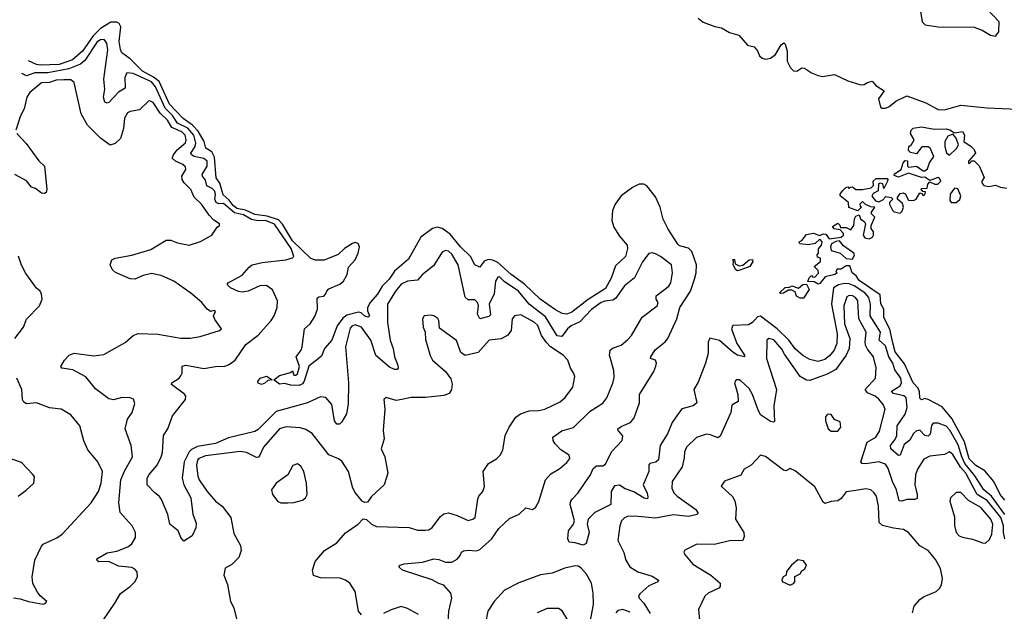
# Model space of a CAD drawing. Extents: x 2220520 to 2384350, y 721165 to 893491.
# Tile 231 of 256: x 2277203 to 2283199, y 860964 to 864568. Entities that reach past the tile are written whole.
import ezdxf

# ---------------------------------------------------------------- set-up
doc = ezdxf.new("R2010")
doc.units = 0

msp = doc.modelspace()

# ---------------------------------------------------------------- linework, layer by layer
at = {"layer": '0CON20XD'}
for points in [[(2282679.2, 864679.2), (2282698.8, 864555), (2282716.1, 864536.1), (2282795, 864524), (2283015, 864522), (2283064, 864504), (2283115, 864473.3), (2283145, 864467.5), (2283166.4, 864493.6), (2283167.5, 864555), (2283095, 864631.2)], [(2278390.3, 863730.3), (2278372.3, 863762.3), (2278335.7, 863785.7), (2278325.8, 863825.8), (2278289.1, 863889.1), (2278254.8, 863924.8), (2278198.4, 863965), (2278115, 864054.1), (2278051.4, 864191.4), (2278018.1, 864218.1), (2277951.5, 864255), (2277875, 864329.4), (2277825.7, 864365.7), (2277816.2, 864386.2), (2277807.8, 864435), (2277818.7, 864525), (2277808.2, 864545), (2277795, 864553.3), (2277757.6, 864552.4), (2277695, 864514), (2277650.4, 864469.6), (2277585, 864376), (2277525, 864322.1), (2277443.1, 864295), (2277330.3, 864290.3), (2277304.4, 864295), (2277256.2, 864316.3)], [(2281335, 864577.1), (2281365, 864552.5), (2281435.6, 864525.6), (2281477.4, 864517.4), (2281525, 864490), (2281582.5, 864472.5), (2281635, 864412), (2281675, 864402.5), (2281695, 864377.5), (2281707.4, 864347.4), (2281725, 864332.5), (2281745, 864327.1), (2281775, 864332.9), (2281805.3, 864354.7), (2281839.4, 864415), (2281857.1, 864427.1), (2281865, 864417.5), (2281875.8, 864375), (2281877.5, 864315), (2281896.7, 864275), (2281915.7, 864255.7), (2281935, 864254.3), (2281965, 864274), (2281983, 864273), (2282024.3, 864244.3), (2282065, 864227.1), (2282092.3, 864222.3), (2282165, 864234.2), (2282245, 864195.7), (2282325, 864170), (2282345, 864172), (2282365, 864185.8), (2282393.3, 864193.3), (2282415.9, 864165.9), (2282466.2, 864135), (2282431.9, 864085), (2282444.3, 864034.3), (2282455, 864028), (2282475, 864028.1), (2282495, 864036.5), (2282539.2, 864070.8), (2282605, 864104.5), (2282721.1, 864061.1), (2282795, 864021.1), (2282835, 864019.3), (2282935, 864046.9), (2283095, 864030), (2283375, 864019.2)], [(2279808.7, 860835), (2279815.4, 860964.6), (2279834.5, 861045), (2279828.8, 861075), (2279785, 861124.6), (2279755, 861133.8), (2279715, 861156.7), (2279533.8, 861215), (2279512, 861235), (2279520, 861245), (2279545, 861253.3), (2279655, 861264.6), (2279725, 861283.9), (2279755, 861280.4), (2279795.5, 861264.5), (2279835, 861263.1), (2279867.9, 861282.1), (2279885.5, 861304.5), (2279894.4, 861325.6), (2279905, 861332.9), (2279935, 861337.3), (2279985, 861333.6), (2280005, 861341.5), (2280075.8, 861404.2), (2280120.5, 861469.5), (2280185, 861529.4), (2280245, 861557.1), (2280285, 861594.3), (2280325, 861584.3), (2280345, 861595.8), (2280365, 861633.8), (2280404.7, 861765.3), (2280438.2, 861801.8), (2280492, 861835), (2280535, 861870.8), (2280552.5, 861895), (2280548.8, 861915), (2280498.7, 861948.7), (2280464, 861985), (2280452, 862005), (2280450, 862025), (2280505, 862063.5), (2280575, 862082.9), (2280676.4, 862183.6), (2280755, 862232.9), (2280777.8, 862265), (2280815, 862353.8), (2280822.4, 862387.6), (2280820.9, 862430.9), (2280794.4, 862525), (2280799.2, 862555), (2280812.4, 862567.6), (2280865.4, 862584.6), (2280905, 862617.1), (2280929.4, 862645), (2280994.3, 862755), (2281085.8, 862825), (2281090.8, 862845), (2281078.6, 862865), (2281079.4, 862885), (2281155, 862943.9), (2281167.5, 862965), (2281179.1, 863025), (2281171.4, 863075), (2281105, 863125.8), (2281075, 863141.2), (2281055, 863146.7), (2281035, 863143.3), (2280995, 863092), (2280946.9, 862995), (2280885, 862947.5), (2280830.5, 862869.5), (2280815, 862860.4), (2280765.8, 862854.2), (2280744, 862845), (2280685, 862802.4), (2280613, 862727), (2280562.2, 862702.2), (2280538.8, 862685), (2280505, 862638.8), (2280475, 862642.8), (2280405, 862757.8), (2280306, 862835), (2280240.2, 862915), (2280152.7, 862972.7), (2280125, 863001.2), (2280115, 862999.5), (2280100, 862975), (2280092.1, 862897.9), (2280061.6, 862835), (2280069.5, 862770.5), (2280059.2, 862760.8), (2280005, 862745.6), (2279991.2, 862775), (2279996, 862825), (2279990.8, 862845), (2279975, 862861.5), (2279935, 862862.3), (2279915, 862878.6), (2279872.9, 863075), (2279835, 863138.8), (2279815, 863158), (2279795, 863161.2), (2279775, 863151.2), (2279722.4, 863067.6), (2279653.6, 863013.6), (2279625, 862980.4), (2279565, 862976.1), (2279525, 862957.1), (2279490.9, 862915), (2279442.6, 862835), (2279443.6, 862726.4), (2279459.8, 862615), (2279478, 862565), (2279485.3, 862515), (2279505.6, 862464.4), (2279507.5, 862445), (2279502.5, 862437.5), (2279485, 862437.8), (2279455, 862451.4), (2279372.5, 862522.5), (2279342.3, 862615), (2279285, 862694.1), (2279245, 862709), (2279225, 862701.2), (2279215, 862688.2), (2279186.2, 862575), (2279205.9, 862355), (2279204.1, 862225.9), (2279193.8, 862166.2), (2279165, 862118), (2279150, 862105), (2279133.7, 862103.7), (2279120.6, 862125), (2279103.5, 862225), (2279067.4, 862267.4), (2279035, 862271.1), (2278956.4, 862233.6), (2278765, 862181.9), (2278655, 862072.1), (2278635, 862059.6), (2278475, 862020), (2278395, 861986), (2278285, 861967.3), (2278249.3, 861950.7), (2278234.5, 861935.5), (2278203.8, 861875), (2278192.5, 861775), (2278203.4, 861735), (2278245.8, 861655), (2278256.7, 861556.7), (2278278.3, 861501.7), (2278275, 861472.5), (2278253.3, 861425), (2278201.7, 861391.7), (2278183.3, 861415), (2278168.8, 861455), (2278116.7, 861495), (2278105.5, 861555), (2278067.1, 861645), (2278054.4, 861664.4), (2278025.7, 861685.7), (2277980, 861735), (2277980, 861775), (2277991.7, 861798.3), (2278041.1, 861855), (2278064.4, 861905), (2278072.3, 861932.3), (2278078.5, 862035), (2278104.6, 862075.4), (2278134.5, 862155), (2278213.1, 862255), (2278214.3, 862274.3), (2278206.3, 862286.3), (2278126.7, 862345), (2278130, 862355), (2278175, 862384.4), (2278185, 862398), (2278193.1, 862415), (2278193, 862457), (2278215, 862464.3), (2278325, 862443.8), (2278395, 862456.4), (2278453, 862457), (2278475, 862465.5), (2278515, 862494.5), (2278579.9, 862590.1), (2278655, 862645.4), (2278735.3, 862735), (2278753.4, 862765), (2278771.2, 862815), (2278772.7, 862855), (2278743.3, 862923.3), (2278705, 862948.2), (2278665, 862946.2), (2278595, 862913.8), (2278558.3, 862908.3), (2278535, 862911.9), (2278486.7, 862935), (2278466.2, 862955), (2278473.3, 862965), (2278558.7, 863011.3), (2278599.5, 863060.5), (2278618.8, 863075), (2278680.2, 863089.8), (2278824.7, 863105.3), (2278863.6, 863116.4), (2278872.9, 863125), (2278856.3, 863175), (2278755, 863321.5), (2278699.6, 863345), (2278655, 863343.3), (2278615, 863351.3), (2278565, 863379.5), (2278512, 863392), (2278445, 863447.8), (2278415, 863446.2), (2278399.6, 863455), (2278391.8, 863475), (2278394.5, 863505), (2278389.7, 863525), (2278375, 863540.4), (2278343.3, 863555), (2278335, 863590.9), (2278315.8, 863615), (2278315.2, 863625), (2278345.2, 863675), (2278345, 863705.5), (2278325, 863722.1), (2278265.1, 863735.1), (2278248.6, 863745), (2278246.2, 863755), (2278271.8, 863795), (2278276.2, 863815), (2278262.7, 863865), (2278226.2, 863906.2), (2278165, 863937.4), (2278132.6, 863985), (2278089, 864029), (2278029.4, 864159.4), (2278005, 864188.5), (2277895, 864240.2), (2277856, 864244), (2277842.5, 864215), (2277845, 864150.8), (2277805, 864126.2), (2277745, 864062.7), (2277735, 864058.9), (2277722.5, 864065), (2277713.1, 864095), (2277722.4, 864145), (2277715.7, 864205), (2277739, 864385), (2277733.8, 864425), (2277716.5, 864446.5), (2277695, 864444.7), (2277675, 864432.5), (2277600.4, 864319.6), (2277573.2, 864296.8), (2277501.4, 864268.6), (2277375, 864244.4), (2277295.6, 864244.4), (2277245, 864224.8), (2277215.3, 864239.4)], [(2277674.7, 860855.3), (2277781.9, 861015), (2277817.8, 861072.2), (2277875.6, 861115), (2277903.3, 861145), (2277920, 861175), (2277919.4, 861205), (2277905, 861221.1), (2277885, 861230.8), (2277805, 861239.3), (2277745, 861268.8), (2277685.9, 861265.9), (2277674.2, 861274.2), (2277673.8, 861285), (2277735, 861321.2), (2277795, 861330), (2277861.9, 861358.1), (2277885, 861375.8), (2277907.3, 861415), (2277907.3, 861445), (2277888.5, 861485), (2277815.3, 861565.3), (2277806.6, 861625), (2277819.5, 861765), (2277841.8, 861818.2), (2277890, 861905), (2277881.2, 861975), (2277844.4, 862075), (2277860, 862135), (2277887.1, 862175), (2277905, 862230), (2277895.7, 862255.7), (2277875, 862264.2), (2277826.8, 862266.8), (2277775, 862251.8), (2277745, 862257.5), (2277665, 862319.4), (2277605, 862393.1), (2277525.7, 862435.7), (2277460, 862445), (2277453.3, 862455), (2277476, 862495), (2277504, 862525), (2277535, 862537.5), (2277655, 862519.5), (2277715, 862528.5), (2277845, 862602.5), (2277895, 862644.2), (2277925, 862655.8), (2278045, 862652.7), (2278185, 862628.1), (2278241.7, 862628.3), (2278301.2, 862638.8), (2278420, 862675), (2278432.5, 862685), (2278391.7, 862741.7), (2278383.8, 862765), (2278395, 862790), (2278385, 862795.7), (2278365, 862791.2), (2278344.2, 862805), (2278312.5, 862845), (2278245, 862902.9), (2278142, 862975), (2278065, 863009.1), (2278005, 863021.9), (2277955, 863010), (2277905, 862987.1), (2277875, 862988.6), (2277787, 863027), (2277768.8, 863045), (2277753.3, 863075), (2277763.3, 863105), (2277784.2, 863115.8), (2277885, 863134.4), (2278001.7, 863168.3), (2278095, 863224.2), (2278124.2, 863224.2), (2278165, 863208.8), (2278235, 863194.2), (2278305, 863216), (2278373.8, 863255), (2278405, 863303.3), (2278420, 863315), (2278420, 863325), (2278385, 863345.8), (2278356.1, 863376.1), (2278311.1, 863445), (2278266, 863486), (2278245, 863534.3), (2278205, 863573.2), (2278191.7, 863595), (2278191.1, 863615), (2278214.6, 863655), (2278211.8, 863671.8), (2278196.7, 863685), (2278151.1, 863705), (2278132.5, 863725), (2278139.1, 863745), (2278161.7, 863775), (2278212.1, 863817.9), (2278216.9, 863835), (2278210.3, 863865), (2278190, 863885), (2278130.1, 863910.1), (2278103.6, 863955), (2278058.5, 863998.5), (2278015, 864062.5), (2277995, 864074.3), (2277987.9, 864072.1), (2277932, 864018), (2277875, 864008.2), (2277860.2, 863999.8), (2277841.8, 863968.2), (2277835.4, 863905), (2277815.9, 863844.1), (2277785, 863814.5), (2277755, 863804.4), (2277695, 863845.5), (2277615.3, 863925.3), (2277578.2, 863995), (2277535.7, 864185), (2277515, 864201.5), (2277471.6, 864201.6), (2277425, 864198.8), (2277385, 864184.8), (2277336.5, 864183.5), (2277265.8, 864125), (2277246, 864095), (2277230, 864025), (2277207, 863983), (2277178.8, 863895)], [(2277186.2, 863875), (2277243.3, 863813.3), (2277318.7, 863708.7), (2277354.3, 863675), (2277369.2, 863535), (2277364.2, 863515.8), (2277355, 863508.8), (2277335, 863511.2), (2277298.5, 863538.5), (2277275, 863546.9), (2277245, 863585.6), (2277174.4, 863625.6)], [(2283201.6, 861641.6), (2283172.6, 861675), (2283134.5, 861755), (2283080.2, 861820.2), (2283025, 861853.2), (2282985, 861893.4), (2282956.4, 861996.4), (2282878.2, 862138.2), (2282820.2, 862210.2), (2282735, 862254), (2282715, 862259.6), (2282695, 862251.4), (2282685, 862262), (2282681.9, 862301.9), (2282673.5, 862323.5), (2282643.8, 862355), (2282590.9, 862470.9), (2282535, 862544.6), (2282519.6, 862599.6), (2282502.4, 862682.4), (2282465.8, 862754.2), (2282464.2, 862805), (2282447.8, 862837.8), (2282442.7, 862892.7), (2282315, 862978.6), (2282297, 863007), (2282272.5, 863025), (2282258.3, 863068.3), (2282235, 863067.5), (2282205, 863047.5), (2282181.7, 863048.3), (2282173.3, 863035), (2282180, 863025), (2282166.7, 863015), (2282108.6, 863001.4), (2282075, 862960), (2282065, 862957.5), (2282041.7, 862971.7), (2282003.3, 862973.3), (2282010, 862995), (2282025, 863010), (2282031.7, 863001.7), (2282045, 863000), (2282067, 863023), (2282065, 863040), (2282040, 863065), (2282080, 863095), (2282080, 863115), (2282061.7, 863121.7), (2282060, 863135), (2282067.5, 863145), (2282068.3, 863171.7), (2282086.1, 863193.9), (2282090, 863215), (2282075, 863230), (2282046.4, 863203.6), (2282005, 863196.7), (2281953, 863203), (2281950, 863215), (2281966.4, 863223.6), (2281995, 863260), (2282035, 863267.5), (2282075, 863252.5), (2282095, 863263.3), (2282111.7, 863261.7), (2282132.5, 863232.5), (2282205, 863242.5), (2282220, 863255), (2282220, 863265), (2282198.3, 863288.3), (2282163, 863293), (2282151.7, 863308.3), (2282185, 863327.5), (2282197, 863317), (2282201.7, 863301.7), (2282235, 863302.5), (2282265, 863287.5), (2282283.3, 863315), (2282287.5, 863355), (2282295, 863370), (2282315, 863380), (2282322.5, 863355), (2282346.7, 863336.7), (2282352.5, 863325), (2282346.7, 863293.3), (2282340, 863255), (2282349.3, 863239.3), (2282376.4, 863233.6), (2282396.4, 863243.6), (2282402.5, 863255), (2282402.5, 863275), (2282387.5, 863295), (2282387.5, 863315), (2282410, 863365), (2282390, 863385), (2282390, 863395), (2282410, 863425), (2282385, 863427.5), (2282353, 863443), (2282335, 863460), (2282320, 863445), (2282321.7, 863431.7), (2282330, 863425), (2282307, 863403), (2282253, 863423), (2282250, 863455), (2282200, 863495), (2282200, 863505), (2282215, 863527.5), (2282233.6, 863546.4), (2282245, 863550), (2282255, 863540), (2282261.7, 863548.3), (2282275, 863550), (2282295, 863532.5), (2282335, 863532.5), (2282387, 863543), (2282401.7, 863558.3), (2282400, 863585), (2282419.3, 863600.7), (2282485, 863600), (2282490, 863595), (2282487.5, 863585), (2282465, 863540), (2282458.3, 863568.3), (2282445, 863572.5), (2282433, 863567), (2282430, 863525), (2282400.7, 863509.3), (2282393, 863493), (2282413.6, 863463.6), (2282435, 863457.5), (2282459.3, 863470.7), (2282478.3, 863491.7), (2282510, 863485), (2282520, 863475), (2282500, 863455), (2282500, 863445), (2282517.5, 863407.5), (2282527.5, 863397.5), (2282565, 863388.8), (2282577.7, 863402.3), (2282584, 863425), (2282578, 863448), (2282547.5, 863475), (2282547.5, 863485), (2282565, 863510), (2282583, 863513), (2282595, 863507.5), (2282615, 863467.5), (2282645, 863466.2), (2282662.5, 863475), (2282685, 863512.5), (2282695, 863510), (2282705, 863497.5), (2282715, 863500), (2282718.3, 863518.3), (2282701.7, 863521.7), (2282692.5, 863535), (2282695, 863540), (2282728.3, 863541.7), (2282732.5, 863565), (2282745, 863580), (2282775, 863566.7), (2282793.6, 863566.4), (2282812.5, 863585), (2282805, 863602.5), (2282795, 863606.7), (2282745, 863587.5), (2282715, 863607.5), (2282695, 863606.2), (2282615, 863633.3), (2282555, 863608.8), (2282528.3, 863618.3), (2282530.7, 863629.3), (2282570, 863655), (2282582.5, 863695), (2282595, 863710), (2282608.3, 863708.3), (2282610, 863675), (2282615, 863670), (2282665, 863676), (2282705, 863646.7), (2282715, 863646.7), (2282730.7, 863659.3), (2282744.1, 863695.9), (2282770, 863735), (2282748, 863785), (2282735, 863794), (2282696.7, 863793.3), (2282665, 863750), (2282628.3, 863758.3), (2282615, 863770), (2282617.5, 863795), (2282633, 863807), (2282650, 863835), (2282627.5, 863875), (2282632.5, 863895), (2282643.8, 863906.2), (2282695, 863915.8), (2282770.9, 863900.9), (2282845, 863903.8), (2282867.7, 863897.7), (2282895, 863877.5), (2282945, 863886.7), (2282956.7, 863865), (2282952.5, 863825), (2282997.5, 863795), (2283015, 863777.5), (2283022.5, 863755), (2282980, 863705), (2282980, 863695), (2282985, 863690), (2283001.7, 863708.3), (2283015, 863707.5), (2283045, 863677.5), (2283076.1, 863606.1), (2283062.5, 863585), (2283062.5, 863575), (2283075, 863557.5), (2283105, 863552.5), (2283145, 863560), (2283175, 863547.5), (2283215, 863542.5)], [(2282865, 863742.5), (2282907, 863783), (2282920, 863805), (2282905.9, 863845.9), (2282885, 863870), (2282855, 863857.5), (2282837.5, 863825), (2282837.5, 863795), (2282847.5, 863757.5), (2282865, 863742.5)], [(2283202.7, 861555), (2283120.2, 861665), (2283073.6, 861703.6), (2283018.8, 861788.8), (2282958.7, 861865), (2282939.1, 861905), (2282917.8, 861977.8), (2282866.7, 862066.7), (2282845, 862091.2), (2282795, 862110.2), (2282765, 862111.1), (2282754.5, 862095.5), (2282747.5, 862042.5), (2282735, 862030.9), (2282715, 862035.3), (2282685, 862066.9), (2282665, 862064.1), (2282645, 862046.7), (2282622.5, 862007.5), (2282589.3, 861980.7), (2282564.5, 861915.5), (2282555, 861913.3), (2282507.9, 861955), (2282505.9, 861975), (2282536.1, 862013.9), (2282545.2, 862035), (2282546.2, 862095), (2282594.3, 862165), (2282606.7, 862205), (2282600.7, 862265), (2282587.2, 862277.2), (2282525, 862291.8), (2282512.7, 862305), (2282565, 862337.3), (2282572.8, 862355), (2282568.1, 862385), (2282531.3, 862435), (2282519.2, 862475), (2282495.3, 862515.3), (2282475, 862582), (2282435.8, 862615), (2282444.5, 862665), (2282381.2, 862765), (2282383.6, 862835), (2282373.6, 862875), (2282350, 862905), (2282285, 862946.8), (2282255, 862959.4), (2282225, 862961.1), (2282188.1, 862951.9), (2282159.3, 862935), (2282146.3, 862835), (2282181.2, 862655), (2282178.7, 862595), (2282161.7, 862555), (2282135, 862519.7), (2282105, 862497.1), (2282063.6, 862486.4), (2282015, 862498), (2281972.8, 862522.8), (2281925, 862563.7), (2281886.3, 862616.3), (2281815, 862685.4), (2281715, 862761.6), (2281695, 862757.8), (2281665.9, 862724.1), (2281640.6, 862709.4), (2281546.2, 862705), (2281538.2, 862685), (2281569.1, 862595), (2281616.2, 862525), (2281616.6, 862513.4), (2281575, 862524.7), (2281545, 862543.6), (2281465, 862613.8), (2281405, 862628.8), (2281396.4, 862603.6), (2281394.7, 862535), (2281378.2, 862475), (2281335, 862359.2), (2281307.5, 862315), (2281325.5, 862234.5), (2281303.6, 862216.4), (2281235, 862197.8), (2281208, 862162), (2281176.1, 862115), (2281147.3, 862045), (2281102.9, 861975), (2281093.3, 861886.7), (2281076.2, 861873.8), (2281040, 861865), (2281035, 861857.5), (2281033.9, 861815), (2280998.9, 861735), (2281023.9, 861685), (2281028.8, 861661.2), (2281025, 861649.2), (2281005, 861653.9), (2280942.4, 861692.4), (2280889.5, 861709.5), (2280855, 861733.2), (2280825, 861729.5), (2280805.4, 861695), (2280802.5, 861615), (2280704.6, 861565.4), (2280664.2, 861525), (2280658.6, 861495), (2280670.8, 861445), (2280651.7, 861378.3), (2280635, 861368), (2280585, 861382.5), (2280550, 861385), (2280540, 861405), (2280544, 861455), (2280574.4, 861495), (2280580.5, 861515), (2280555.4, 861615), (2280558.5, 861635), (2280569.8, 861650.2), (2280602.7, 861685), (2280679.1, 861795), (2280695.3, 861835), (2280715, 861850), (2280755, 861850.6), (2280770.1, 861859.9), (2280806, 861935), (2280872.7, 862005), (2280875, 862033.3), (2280848, 862065), (2280846.2, 862075), (2280865, 862090), (2280922, 862115), (2280945, 862143.8), (2280977.7, 862235), (2280977.8, 862285), (2281065.5, 862425), (2281077.3, 862457.3), (2281081.4, 862475), (2281075, 862493.3), (2281043.6, 862503.6), (2281046.2, 862515), (2281072.8, 862557.2), (2281134.2, 862605), (2281149.4, 862625), (2281205.2, 862744.8), (2281222.3, 862815), (2281286.9, 862915), (2281311.9, 862988.1), (2281323.3, 863025), (2281324.3, 863075), (2281296, 863155), (2281275, 863176.2), (2281221.2, 863191.2), (2281210, 863200), (2281152.3, 863292.3), (2281122.4, 863352.4), (2281103.3, 863425), (2281075, 863489.7), (2281021.3, 863555), (2281004, 863565), (2280975.8, 863565), (2280935, 863545.6), (2280865.7, 863495), (2280828.8, 863445), (2280812.4, 863405), (2280809.5, 863345), (2280820.5, 863305), (2280855, 863248.9), (2280902.4, 863195), (2280903.7, 863175), (2280892.7, 863125), (2280831.4, 863068.6), (2280805, 862992.9), (2280770.4, 862929.6), (2280665, 862864.1), (2280565, 862785.8), (2280535, 862773.7), (2280507.3, 862777.3), (2280465, 862800), (2280372.3, 862865), (2280276.9, 862956.9), (2280195, 863015.9), (2280115, 863089), (2280085, 863103.4), (2280055, 863107.5), (2280032.4, 863097.6), (2280005, 863060), (2279975, 863075.4), (2279947.5, 863125), (2279887.5, 863185), (2279825, 863261.8), (2279775, 863295.2), (2279745, 863304.4), (2279716.2, 863295), (2279645, 863243.4), (2279570.3, 863109.7), (2279485, 863036.7), (2279453.2, 862986.8), (2279411.3, 862945), (2279381.4, 862895), (2279337.5, 862845), (2279320.4, 862815), (2279320, 862795), (2279332.7, 862765), (2279325, 862755.6), (2279305, 862761.6), (2279283.3, 862783.2), (2279266.8, 862786.8), (2279195, 862767.5), (2279170.1, 862749.9), (2279136.1, 862703.9), (2279103.2, 862615), (2279058.2, 862565), (2279041.1, 862518.9), (2278962.9, 862457.1), (2278935, 862367.1), (2278925, 862350), (2278905, 862340.5), (2278855, 862342.3), (2278815, 862351.4), (2278785, 862348.6), (2278750, 862375), (2278785, 862400), (2278851.7, 862418.3), (2278865, 862430), (2278873, 862403), (2278885, 862402.5), (2278895, 862410), (2278906.2, 862455), (2278886.7, 862515), (2278916.2, 862555), (2278923.3, 862575), (2278936.7, 862685), (2278971.2, 862715), (2279000.3, 862759.7), (2279015.7, 862805), (2279015, 862872.5), (2279025, 862880), (2279055, 862883.8), (2279066, 862895), (2279072.5, 862915), (2279085, 862929.2), (2279152.4, 862957.6), (2279174.5, 862975.5), (2279196.9, 863015), (2279205, 863061.2), (2279245.8, 863105), (2279264.3, 863145), (2279273.1, 863185), (2279264.6, 863204.6), (2279245, 863210), (2279230, 863205), (2279181.6, 863175), (2279143.1, 863136.9), (2279056.6, 863103.4), (2279003.7, 863103.7), (2278975, 863113.8), (2278865, 863220.8), (2278802.6, 863322.6), (2278779.6, 863349.6), (2278711, 863371), (2278635, 863380.4), (2278577.1, 863407.1), (2278525, 863417.7), (2278502.2, 863435), (2278479, 863469), (2278441.9, 863501.9), (2278422.2, 863572.2), (2278399.8, 863605), (2278390.3, 863730.3)], [(2282905, 863453.3), (2282928.3, 863471.7), (2282934, 863495), (2282915, 863537.5), (2282895, 863542.5), (2282870, 863505), (2282867, 863467), (2282875, 863453.3), (2282905, 863453.3)], [(2282275, 863110), (2282286.7, 863135), (2282282.5, 863145), (2282220.5, 863190.5), (2282195, 863220), (2282173, 863217), (2282146.7, 863203.3), (2282140, 863185), (2282145, 863162.5), (2282200, 863145), (2282235, 863112.5), (2282275, 863110)], [(2277173.8, 862625), (2277225.8, 862695), (2277245, 862743.8), (2277323.3, 862825), (2277340, 862865), (2277336.4, 862896.4), (2277327.5, 862915), (2277305, 862932.5), (2277241.3, 863021.3), (2277213.2, 863073.2), (2277195, 863126.7)], [(2281575, 863037.5), (2281563.9, 863043.9), (2281547.5, 863075), (2281550, 863095), (2281545, 863107.5), (2281555, 863107.5), (2281560, 863080), (2281585, 863068), (2281607.3, 863072.7), (2281644.4, 863105.6), (2281665, 863107.5), (2281668, 863095), (2281648.8, 863065), (2281595, 863043.8), (2281575, 863037.5)], [(2281955, 862871.2), (2281933.8, 862883.8), (2281925, 862910), (2281905, 862920), (2281885, 862920), (2281855, 862902.5), (2281835, 862900), (2281830, 862905), (2281865, 862936.7), (2281891.7, 862938.3), (2281905, 862947.5), (2281945, 862932.5), (2281972.5, 862955), (2281995, 862957.5), (2282010, 862925), (2281975, 862872.5), (2281955, 862871.2)], [(2283202.5, 861405), (2283193.8, 861445), (2283193.2, 861485), (2283177.1, 861535), (2283095, 861638.4), (2283034.2, 861675), (2283003.3, 861733.3), (2282965, 861804.8), (2282932.8, 861842.8), (2282885, 861920), (2282865, 861936), (2282835, 861919.2), (2282745, 861909.1), (2282708.9, 861891.1), (2282669.8, 861830.2), (2282658.2, 861795), (2282653.4, 861735), (2282669.1, 861675), (2282667.8, 861652.2), (2282654.6, 861645.4), (2282605, 861645.3), (2282575, 861634.7), (2282557.9, 861637.9), (2282543, 861705), (2282517.4, 861755), (2282490.7, 861835), (2282475, 861860), (2282435, 861875.4), (2282355, 861863.2), (2282333.8, 861865), (2282324.6, 861874.6), (2282364.6, 861995), (2282416.7, 862025), (2282438, 862062), (2282472.5, 862195), (2282460.5, 862225), (2282435, 862257.3), (2282411.9, 862275), (2282365.8, 862295.8), (2282350.9, 862315), (2282414.5, 862385), (2282418.3, 862448.3), (2282402.9, 862515), (2282365, 862560.9), (2282354.2, 862585), (2282350.8, 862605), (2282357.1, 862665), (2282313.3, 862745), (2282305.9, 862855), (2282293.5, 862875), (2282275, 862886.8), (2282255, 862887.9), (2282240.5, 862879.5), (2282222.2, 862825), (2282225.2, 862715), (2282258.9, 862625), (2282253.8, 862565), (2282235.8, 862524.2), (2282173.5, 862436.5), (2282120.9, 862409.1), (2282015, 862370.9), (2281995, 862371.4), (2281955.5, 862395.5), (2281860.6, 862530.6)], [(2279283.7, 860943.7), (2279266.7, 860965), (2279245.6, 861085), (2279213.8, 861135), (2279186.7, 861155), (2279155.5, 861165.5), (2279035, 861167.5), (2278991.7, 861181.7), (2278986.2, 861215), (2279001.7, 861268.3), (2279060, 861335), (2279135, 861381.4), (2279186.9, 861443.1), (2279263.3, 861495), (2279295, 861527.5), (2279315, 861523.3), (2279345.9, 861495.9), (2279375, 861480), (2279575, 861474), (2279625, 861459.2), (2279675, 861458), (2279695, 861460.8), (2279715, 861474), (2279765, 861541.4), (2279785, 861558.1), (2279815, 861564.4), (2279867.8, 861547.8), (2279935, 861518), (2279962.5, 861525), (2279975.8, 861535), (2279992.8, 861647.2), (2279999.2, 861665), (2280024, 861695), (2280032.9, 861725), (2280025, 861816.7), (2280058, 861865), (2280106.8, 861893.2), (2280128, 861915), (2280144.2, 861945), (2280160, 862035), (2280183.8, 862086.2), (2280225, 862147.5), (2280252.6, 862167.4), (2280305, 862186.4), (2280365, 862187.3), (2280400, 862195), (2280495, 862240), (2280525, 862265.8), (2280570.9, 862329.1), (2280582.9, 862395), (2280576.3, 862416.3), (2280556.5, 862445), (2280541.4, 862495), (2280512.5, 862525), (2280436.2, 862576.2), (2280411.6, 862601.6), (2280379.8, 862645), (2280358.2, 862705), (2280336.3, 862726.3), (2280255, 862770.6), (2280216.7, 862765), (2280201.1, 862745), (2280195.9, 862675), (2280175, 862645.4), (2280135, 862623.5), (2280061.2, 862615), (2279995, 862540), (2279915, 862522.9), (2279890.3, 862540.3), (2279863.2, 862613.2), (2279759.3, 862689.3), (2279756, 862735), (2279748.3, 862748.3), (2279725, 862763.8), (2279705, 862768), (2279665.9, 862764.1), (2279656.2, 862745), (2279660, 862695), (2279672, 862665), (2279675, 862620), (2279702.7, 862522.7), (2279716.7, 862495), (2279795.5, 862425.5), (2279829.4, 862379.4), (2279837.2, 862347.2), (2279832.9, 862315), (2279818.3, 862291.7), (2279785, 862277.9), (2279675, 862266.5), (2279587.4, 862267.4), (2279530, 862255), (2279495, 862247.8), (2279435, 862266.7), (2279420, 862255), (2279427.5, 862195), (2279415.5, 862065), (2279422.2, 862015), (2279404.2, 861955), (2279426, 861905), (2279444, 861805), (2279422, 861735), (2279345, 861663.3), (2279321.7, 861628.3), (2279305, 861626.7), (2279287.5, 861635), (2279245, 861688.8), (2279231.5, 861715), (2279204.6, 861815), (2279165, 861878.1), (2279145, 861893.6), (2279085, 861917.9), (2278985, 862046.7), (2278945, 862072.5), (2278911.1, 862081.1), (2278825, 862087.3), (2278785, 862076.8), (2278686.9, 861965), (2278665, 861915.8), (2278656.4, 861903.6), (2278645, 861900.4), (2278585, 861932), (2278545, 861937.8), (2278335, 861911), (2278293.1, 861895), (2278285, 861884.4), (2278279, 861855), (2278287.2, 861787.2), (2278295.7, 861765.7), (2278345, 861694.4), (2278396.2, 861636.2), (2278435.6, 861605), (2278488.6, 861535), (2278507.6, 861437.6), (2278548.6, 861365), (2278551.4, 861335), (2278537, 861293), (2278495, 861250), (2278455, 861227.5), (2278446, 861185), (2278468.3, 861128.3), (2278487.5, 861025), (2278507.5, 860985), (2278530, 860895)], [(2281860.6, 862530.6), (2281845, 862561.5), (2281795, 862617.5), (2281765, 862625.5), (2281751.9, 862615), (2281750.6, 862505), (2281810.9, 862315), (2281795.8, 862215), (2281799.7, 862120.3), (2281793.8, 862116.2), (2281775, 862121.4), (2281715, 862160.6), (2281697.1, 862195), (2281666, 862285), (2281645, 862320.6), (2281595, 862367.5), (2281585, 862374), (2281565, 862373.8), (2281555.7, 862355), (2281575.4, 862285), (2281577.5, 862242.5), (2281539.3, 862220.7), (2281532.5, 862175), (2281468.9, 862031.1), (2281455, 862020.8), (2281410.2, 862040.2), (2281385, 862043.6), (2281325, 862023.1), (2281262.5, 861965), (2281251.2, 861935), (2281249.2, 861899.2), (2281236.6, 861845), (2281176.2, 861755), (2281174.6, 861714.6), (2281186.9, 861686.9), (2281206.9, 861665), (2281320.6, 861585), (2281332.9, 861565), (2281328, 861555), (2281275, 861542.5), (2281185, 861552.3), (2281075, 861530.9), (2280946.6, 861543.4), (2280905, 861541.9), (2280886.4, 861533.6), (2280868.6, 861515), (2280857.1, 861485), (2280845.7, 861395), (2280882, 861322), (2280895, 861276.2), (2280918.6, 861235), (2280966.2, 861205), (2281055, 861178.8), (2281093.8, 861155), (2281088.8, 861145), (2281035, 861119.5), (2280979.1, 861070.9), (2280971.9, 861058.1), (2280974.4, 861045), (2281003.1, 861015), (2281041.9, 860951.9)], [(2277165, 861045.8), (2277205, 861040.8), (2277256.1, 861023.9), (2277345, 861007.5), (2277358.3, 861011.7), (2277367.5, 861025), (2277328, 861058), (2277311.7, 861081.7), (2277283.4, 861133.4), (2277278.1, 861175), (2277295, 861276.7), (2277335, 861361.2), (2277346.8, 861373.2), (2277428.3, 861411.7), (2277460.8, 861435), (2277637.5, 861625), (2277682.2, 861695), (2277698.5, 861745), (2277706.7, 861815), (2277679.2, 861875), (2277617, 861947), (2277593.5, 862003.5), (2277569.2, 862095), (2277515, 862161.2), (2277455, 862195.7), (2277385, 862203.6), (2277305, 862234.5), (2277245, 862227.1), (2277227.6, 862237.6), (2277220, 862255), (2277215.4, 862315), (2277185.4, 862385)], [(2278675, 862346.7), (2278654.6, 862354.6), (2278652.7, 862365), (2278668, 862385), (2278705.7, 862395.7), (2278740, 862375), (2278715, 862370), (2278695, 862352.9), (2278675, 862346.7)], [(2282185, 862062.5), (2282202.5, 862085), (2282198.3, 862118.3), (2282165, 862132.5), (2282145, 862162.5), (2282122.5, 862165), (2282110.7, 862149.3), (2282110, 862125), (2282126.7, 862075), (2282145, 862062.5), (2282185, 862062.5)], [(2277193.8, 861665), (2277242.5, 861702.5), (2277290, 861745), (2277293, 861783), (2277286.1, 861796.1), (2277215, 861871.2), (2277065, 861922)], [(2282638.8, 860955), (2282650, 860995), (2282684.6, 861035.4), (2282707.6, 861052.4), (2282784.4, 861085.6), (2282805, 861104), (2282815.6, 861125), (2282821.5, 861165), (2282809.5, 861225), (2282780.7, 861280.7), (2282734.6, 861334.6), (2282685, 861362.5), (2282614.6, 861444.6), (2282585, 861462.9), (2282525, 861470), (2282457.8, 861487.8), (2282436, 861505), (2282433.5, 861605), (2282421.4, 861665), (2282405, 861688), (2282385, 861704), (2282355, 861710), (2282295, 861700.8), (2282235, 861692), (2282205, 861651.2), (2282185, 861637.5), (2282145, 861633.8), (2282105, 861621.2), (2282095, 861630), (2282045, 861722.5), (2281925, 861820.8), (2281895, 861833.8), (2281869.2, 861820.8), (2281855, 861823.3), (2281745, 861908.1), (2281715, 861916), (2281658, 861855), (2281615, 861830), (2281595, 861793.8), (2281495, 861757.5), (2281473.6, 861726.4), (2281543.2, 861663.2), (2281557.4, 861637.4), (2281565.6, 861595), (2281560.9, 861525), (2281612.5, 861445), (2281615, 861420), (2281606, 861395), (2281525, 861393.8), (2281435, 861370.6), (2281325.9, 861374.1), (2281253.6, 861336.4), (2281247.5, 861325), (2281252, 861312), (2281302.1, 861252.1), (2281412, 861185), (2281468, 861135), (2281468.8, 861115), (2281461.2, 861105), (2281395, 861075.8), (2281375, 861056.2), (2281336, 860975), (2281345, 860890)], [(2278794.2, 861624.2), (2278835, 861624.3), (2278873, 861627), (2278925, 861642), (2278943.8, 861655), (2278954.2, 861675.8), (2278949.2, 861745), (2278933.3, 861815), (2278915, 861847.5), (2278895, 861862.5), (2278867, 861853), (2278836.7, 861795), (2278764, 861745), (2278735.8, 861705), (2278742.5, 861675), (2278775, 861633.8), (2278794.2, 861624.2)], [(2283085, 861380), (2283108.9, 861401.1), (2283123.6, 861435), (2283128.8, 861495), (2283117.1, 861525), (2283055, 861596.3), (2282980.2, 861640.2), (2282935, 861688), (2282905, 861688.8), (2282871.2, 861655), (2282868, 861635), (2282895, 861540), (2282896.1, 861486.1), (2282906, 861445), (2282923.8, 861425), (2282945, 861415.7), (2283005, 861404.3), (2283065, 861380.8), (2283085, 861380)], [(2280671.2, 860865), (2280696.9, 861006.9), (2280695.5, 861075), (2280685.8, 861135), (2280655, 861190.6), (2280625, 861225.6), (2280605, 861239.5), (2280585, 861241.5), (2280523, 861227), (2280445, 861197.5), (2280373.6, 861186.4), (2280241.6, 861138.4), (2280155, 861093.1), (2280092.3, 861025), (2280053.8, 860966.2), (2280038.7, 860891.3)], [(2281895, 861123.3), (2281915, 861133.3), (2281923.3, 861145), (2281923.6, 861176.4), (2281955, 861192.5), (2281965, 861210), (2281985, 861222.5), (2281993.3, 861245), (2281975, 861272.5), (2281941.7, 861278.3), (2281903.3, 861245), (2281873, 861207), (2281870, 861185), (2281852.5, 861175), (2281843.6, 861156.4), (2281847, 861147), (2281895, 861123.3)], [(2279630.6, 860945), (2279565, 860981.1), (2279525, 860992.9), (2279465, 860974.3), (2279418.1, 860951.9)], [(2280540.8, 860910.8), (2280507.3, 860967.3), (2280485, 860982), (2280415, 860981.2), (2280355, 860956.2)], [(2280920.2, 860960.2), (2280875, 860975.5), (2280845, 860970), (2280833.6, 860955)]]:
    msp.add_lwpolyline(points, dxfattribs=at)

doc.saveas('drawing.dxf')
